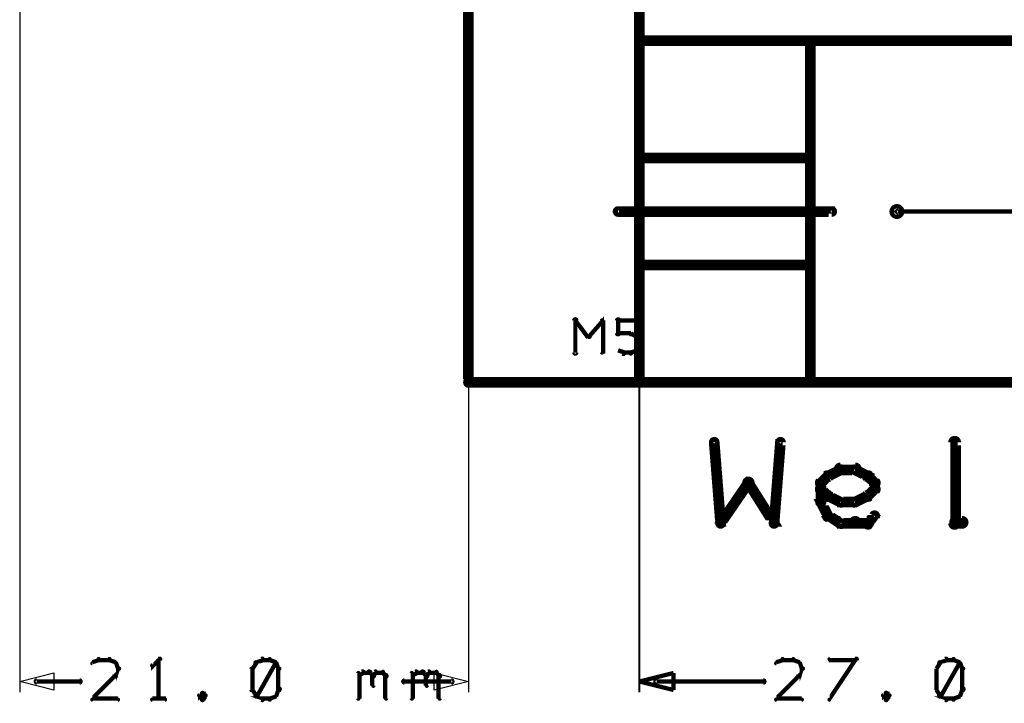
# Model space of a CAD drawing. Extents: x 26 to 524, y 33 to 520.
# Tile 67 of 95: x 348 to 394, y 187 to 219. Entities that reach past the tile are written whole.
import ezdxf

# ---------------------------------------------------------------- set-up
doc = ezdxf.new("R2010")
doc.units = 0
for name, color, linetype in [('DIMENSIONS', 3, 'CONTINUOUS'), ('DRAWING', 1, 'CONTINUOUS'), ('DRAWING2', 4, 'CONTINUOUS'), ('OUTLINES', 5, 'CONTINUOUS')]:
    doc.layers.add(name, color=color, linetype=linetype)

msp = doc.modelspace()

# ---------------------------------------------------------------- linework, layer by layer
at = {"layer": 'DIMENSIONS', "color": 94}
for points, format in [([(347.5, 256, 1), (347.5, 256), (347.5, 256), (347.5, 256), (347.5, 188), (347.5, 188), (347.5, 188), (347.5, 188, 1), (347.5, 188)], "xyb"), ([(368.5, 256, 1), (368.5, 256), (368.5, 256), (368.5, 256), (368.5, 188), (368.5, 188), (368.5, 188), (368.5, 188, 1), (368.5, 188)], "xyb"), ([(376.5, 202.5, 0.1, 0.1, 1), (376.5, 202.5, 0, 0, 0), (376.5, 202.5, 0, 0, 0), (376.5, 202.5, 0.1, 0.1, 0), (376.5, 188, 0.1, 0.1, 0), (376.5, 188, 0, 0, 0), (376.5, 188, 0.1, 0.1, 0), (376.5, 188, 0.1, 0.1, 1), (376.5, 188, 0, 0, 0)], "xyseb"), ([(351.2, 189.5, 0.1, 0.1, 1), (351.2, 189.6, 0, 0, 0), (351.2, 189.5, 0, 0, 0), (351.2, 189.5, 0.2, 0.2, 0), (350.9, 189.4, 0.2, 0.2, 0), (350.9, 189.4, 0, 0, 0), (350.9, 189.4, 0.1, 0.1, 0), (350.9, 189.4, 0.1, 0.1, 1), (350.9, 189.3, 0, 0, 0)], "xyseb"), ([(351.7, 189.5, 0.1, 0.1, 1), (351.7, 189.6, 0, 0, 0), (351.7, 189.5, 0, 0, 0), (351.7, 189.5, 0.2, 0.2, 0), (351.2, 189.5, 0.2, 0.2, 0), (351.2, 189.5, 0, 0, 0), (351.2, 189.5, 0.1, 0.1, 0), (351.2, 189.6, 0.1, 0.1, 1), (351.2, 189.5, 0, 0, 0)], "xyseb"), ([(352, 189.3, 0.1, 0.1, 1), (352, 189.4, 0, 0, 0), (352, 189.4, 0, 0, 0), (352, 189.4, 0.2, 0.2, 0), (351.7, 189.5, 0.2, 0.2, 0), (351.7, 189.5, 0, 0, 0), (351.7, 189.5, 0.1, 0.1, 0), (351.7, 189.6, 0.1, 0.1, 1), (351.7, 189.5, 0, 0, 0)], "xyseb"), ([(352.1, 189.1, 0.1, 0.1, 1), (352.2, 189.1, 0, 0, 0), (352.1, 189.1, 0, 0, 0), (352.1, 189.1, 0.2, 0.2, 0), (352, 189.4, 0.2, 0.2, 0), (352, 189.4, 0, 0, 0), (352, 189.4, 0.1, 0.1, 0), (352, 189.4, 0.1, 0.1, 1), (351.9, 189.4, 0, 0, 0)], "xyseb"), ([(354.1, 189.5, 0.1, 0.1, 1), (354, 189.6, 0, 0, 0), (354, 189.5, 0, 0, 0), (354, 189.5, 0.2, 0.2, 0), (353.7, 189.2, 0.2, 0.2, 0), (353.7, 189.2, 0, 0, 0), (353.7, 189.2, 0.1, 0.1, 0), (353.7, 189.3, 0.1, 0.1, 1), (353.7, 189.2, 0, 0, 0)], "xyseb"), ([(354, 187.7, 0.1, 0.1, 1), (354.1, 187.7, 0, 0, 0), (354, 187.7, 0, 0, 0), (354, 187.7, 0.2, 0.2, 0), (354, 189.5, 0.2, 0.2, 0), (354, 189.5, 0, 0, 0), (354, 189.5, 0.1, 0.1, 0), (354.1, 189.5, 0.1, 0.1, 1), (354, 189.5, 0, 0, 0)], "xyseb"), ([(358.6, 189.4, 0.1, 0.1, 1), (358.5, 189.4, 0, 0, 0), (358.6, 189.4, 0, 0, 0), (358.6, 189.4, 0.2, 0.2, 0), (358.4, 189.1, 0.2, 0.2, 0), (358.4, 189.1, 0, 0, 0), (358.4, 189.1, 0.1, 0.1, 0), (358.4, 189.1, 0.1, 0.1, 1), (358.4, 189.1, 0, 0, 0)], "xyseb"), ([(358.9, 189.5, 0.1, 0.1, 1), (358.8, 189.6, 0, 0, 0), (358.9, 189.5, 0, 0, 0), (358.9, 189.5, 0.2, 0.2, 0), (358.6, 189.4, 0.2, 0.2, 0), (358.6, 189.4, 0, 0, 0), (358.6, 189.4, 0.1, 0.1, 0), (358.5, 189.4, 0.1, 0.1, 1), (358.6, 189.3, 0, 0, 0)], "xyseb"), ([(358.5, 187.9, 0.1, 0.1, 1), (358.6, 187.8, 0, 0, 0), (358.6, 187.8, 0, 0, 0), (358.6, 187.8, 0.2, 0.2, 0), (359.5, 189.4, 0.2, 0.2, 0), (359.5, 189.4, 0, 0, 0), (359.5, 189.4, 0.1, 0.1, 0), (359.5, 189.4, 0.1, 0.1, 1), (359.5, 189.4, 0, 0, 0)], "xyseb"), ([(359.2, 189.5, 0.1, 0.1, 1), (359.2, 189.6, 0, 0, 0), (359.2, 189.5, 0, 0, 0), (359.2, 189.5, 0.2, 0.2, 0), (358.9, 189.5, 0.2, 0.2, 0), (358.9, 189.5, 0, 0, 0), (358.9, 189.5, 0.1, 0.1, 0), (358.9, 189.6, 0.1, 0.1, 1), (358.9, 189.5, 0, 0, 0)], "xyseb"), ([(359.5, 189.3, 0.1, 0.1, 1), (359.5, 189.4, 0, 0, 0), (359.5, 189.4, 0, 0, 0), (359.5, 189.4, 0.2, 0.2, 0), (359.2, 189.5, 0.2, 0.2, 0), (359.2, 189.5, 0, 0, 0), (359.2, 189.5, 0.1, 0.1, 0), (359.2, 189.6, 0.1, 0.1, 1), (359.2, 189.5, 0, 0, 0)], "xyseb"), ([(359.6, 189.1, 0.1, 0.1, 1), (359.7, 189.1, 0, 0, 0), (359.6, 189.1, 0, 0, 0), (359.6, 189.1, 0.2, 0.2, 0), (359.5, 189.4, 0.2, 0.2, 0), (359.5, 189.4, 0, 0, 0), (359.5, 189.4, 0.1, 0.1, 0), (359.5, 189.4, 0.1, 0.1, 1), (359.4, 189.4, 0, 0, 0)], "xyseb"), ([(383.2, 189.5, 0.1, 0.1, 1), (383.2, 189.6, 0, 0, 0), (383.2, 189.5, 0, 0, 0), (383.2, 189.5, 0.2, 0.2, 0), (382.9, 189.4, 0.2, 0.2, 0), (382.9, 189.4, 0, 0, 0), (382.9, 189.4, 0.1, 0.1, 0), (382.9, 189.4, 0.1, 0.1, 1), (382.9, 189.3, 0, 0, 0)], "xyseb"), ([(383.7, 189.5, 0.1, 0.1, 1), (383.7, 189.6, 0, 0, 0), (383.7, 189.5, 0, 0, 0), (383.7, 189.5, 0.2, 0.2, 0), (383.2, 189.5, 0.2, 0.2, 0), (383.2, 189.5, 0, 0, 0), (383.2, 189.5, 0.1, 0.1, 0), (383.2, 189.6, 0.1, 0.1, 1), (383.2, 189.5, 0, 0, 0)], "xyseb"), ([(384, 189.3, 0.1, 0.1, 1), (384, 189.4, 0, 0, 0), (384, 189.4, 0, 0, 0), (384, 189.4, 0.2, 0.2, 0), (383.7, 189.5, 0.2, 0.2, 0), (383.7, 189.5, 0, 0, 0), (383.7, 189.5, 0.1, 0.1, 0), (383.7, 189.6, 0.1, 0.1, 1), (383.7, 189.5, 0, 0, 0)], "xyseb"), ([(384.1, 189.1, 0.1, 0.1, 1), (384.2, 189.1, 0, 0, 0), (384.1, 189.1, 0, 0, 0), (384.1, 189.1, 0.2, 0.2, 0), (384, 189.4, 0.2, 0.2, 0), (384, 189.4, 0, 0, 0), (384, 189.4, 0.1, 0.1, 0), (384, 189.4, 0.1, 0.1, 1), (383.9, 189.4, 0, 0, 0)], "xyseb"), ([(385.4, 187.7, 0.1, 0.1, 1), (385.4, 187.6, 0, 0, 0), (385.4, 187.7, 0, 0, 0), (385.4, 187.7, 0.2, 0.2, 0), (386.6, 189.5, 0.2, 0.2, 0), (386.6, 189.5, 0, 0, 0), (386.6, 189.5, 0.1, 0.1, 0), (386.7, 189.5, 0.1, 0.1, 1), (386.6, 189.6, 0, 0, 0)], "xyseb"), ([(386.6, 189.5, 0.1, 0.1, 1), (386.6, 189.6, 0, 0, 0), (386.6, 189.5, 0, 0, 0), (386.6, 189.5, 0.2, 0.2, 0), (385.4, 189.5, 0.2, 0.2, 0), (385.4, 189.5, 0, 0, 0), (385.4, 189.5, 0.1, 0.1, 0), (385.4, 189.6, 0.1, 0.1, 1), (385.4, 189.5, 0, 0, 0)], "xyseb"), ([(390.6, 189.4, 0.1, 0.1, 1), (390.5, 189.4, 0, 0, 0), (390.6, 189.4, 0, 0, 0), (390.6, 189.4, 0.2, 0.2, 0), (390.4, 189.1, 0.2, 0.2, 0), (390.4, 189.1, 0, 0, 0), (390.4, 189.1, 0.1, 0.1, 0), (390.4, 189.1, 0.1, 0.1, 1), (390.4, 189.1, 0, 0, 0)], "xyseb"), ([(390.9, 189.5, 0.1, 0.1, 1), (390.8, 189.6, 0, 0, 0), (390.9, 189.5, 0, 0, 0), (390.9, 189.5, 0.2, 0.2, 0), (390.6, 189.4, 0.2, 0.2, 0), (390.6, 189.4, 0, 0, 0), (390.6, 189.4, 0.1, 0.1, 0), (390.5, 189.4, 0.1, 0.1, 1), (390.6, 189.3, 0, 0, 0)], "xyseb"), ([(390.5, 187.9, 0.1, 0.1, 1), (390.6, 187.8, 0, 0, 0), (390.6, 187.8, 0, 0, 0), (390.6, 187.8, 0.2, 0.2, 0), (391.5, 189.4, 0.2, 0.2, 0), (391.5, 189.4, 0, 0, 0), (391.5, 189.4, 0.1, 0.1, 0), (391.5, 189.4, 0.1, 0.1, 1), (391.5, 189.4, 0, 0, 0)], "xyseb"), ([(391.2, 189.5, 0.1, 0.1, 1), (391.2, 189.6, 0, 0, 0), (391.2, 189.5, 0, 0, 0), (391.2, 189.5, 0.2, 0.2, 0), (390.9, 189.5, 0.2, 0.2, 0), (390.9, 189.5, 0, 0, 0), (390.9, 189.5, 0.1, 0.1, 0), (390.9, 189.6, 0.1, 0.1, 1), (390.9, 189.5, 0, 0, 0)], "xyseb"), ([(391.5, 189.3, 0.1, 0.1, 1), (391.5, 189.4, 0, 0, 0), (391.5, 189.4, 0, 0, 0), (391.5, 189.4, 0.2, 0.2, 0), (391.2, 189.5, 0.2, 0.2, 0), (391.2, 189.5, 0, 0, 0), (391.2, 189.5, 0.1, 0.1, 0), (391.2, 189.6, 0.1, 0.1, 1), (391.2, 189.5, 0, 0, 0)], "xyseb"), ([(391.6, 189.1, 0.1, 0.1, 1), (391.7, 189.1, 0, 0, 0), (391.6, 189.1, 0, 0, 0), (391.6, 189.1, 0.2, 0.2, 0), (391.5, 189.4, 0.2, 0.2, 0), (391.5, 189.4, 0, 0, 0), (391.5, 189.4, 0.1, 0.1, 0), (391.5, 189.4, 0.1, 0.1, 1), (391.4, 189.4, 0, 0, 0)], "xyseb"), ([(350.9, 187.7, 0.1, 0.1, 1), (350.9, 187.6, 0, 0, 0), (350.9, 187.7, 0, 0, 0), (350.9, 187.7, 0.2, 0.2, 0), (352, 188.8, 0.2, 0.2, 0), (352, 188.8, 0, 0, 0), (352, 188.8, 0.1, 0.1, 0), (352, 188.7, 0.1, 0.1, 1), (352, 188.8, 0, 0, 0)], "xyseb"), ([(351.9, 188.8, 0.1, 0.1, 1), (352, 188.7, 0, 0, 0), (352, 188.8, 0, 0, 0), (352, 188.8, 0.2, 0.2, 0), (352.1, 189.1, 0.2, 0.2, 0), (352.1, 189.1, 0, 0, 0), (352.1, 189.1, 0.1, 0.1, 0), (352.2, 189.1, 0.1, 0.1, 1), (352.1, 189.1, 0, 0, 0)], "xyseb"), ([(358.4, 189.1, 0.1, 0.1, 1), (358.3, 189.1, 0, 0, 0), (358.4, 189.1, 0, 0, 0), (358.4, 189.1, 0.2, 0.2, 0), (358.4, 188.1, 0.2, 0.2, 0), (358.4, 188.1, 0, 0, 0), (358.4, 188.1, 0.1, 0.1, 0), (358.3, 188.1, 0.1, 0.1, 1), (358.4, 188.1, 0, 0, 0)], "xyseb"), ([(359.6, 188.1, 0.1, 0.1, 1), (359.7, 188.1, 0, 0, 0), (359.6, 188.1, 0, 0, 0), (359.6, 188.1, 0.2, 0.2, 0), (359.6, 189.1, 0.2, 0.2, 0), (359.6, 189.1, 0, 0, 0), (359.6, 189.1, 0.1, 0.1, 0), (359.7, 189.1, 0.1, 0.1, 1), (359.6, 189.1, 0, 0, 0)], "xyseb"), ([(363.3, 187.7, 0.1, 0.1, 1), (363.4, 187.7, 0, 0, 0), (363.4, 187.7, 0, 0, 0), (363.4, 187.7, 0.2, 0.2, 0), (363.4, 188.9, 0.2, 0.2, 0), (363.4, 188.9, 0, 0, 0), (363.4, 188.9, 0.1, 0.1, 0), (363.4, 188.9, 0.1, 0.1, 1), (363.3, 188.9, 0, 0, 0)], "xyseb"), ([(363.4, 188.8, 0.1, 0.1, 1), (363.4, 188.7, 0, 0, 0), (363.4, 188.8, 0, 0, 0), (363.4, 188.8, 0.2, 0.2, 0), (363.6, 188.9, 0.2, 0.2, 0), (363.6, 188.9, 0, 0, 0), (363.6, 188.9, 0.1, 0.1, 0), (363.6, 188.9, 0.1, 0.1, 1), (363.5, 189, 0, 0, 0)], "xyseb"), ([(363.6, 189, 0.1, 0.1, 1), (363.6, 188.9, 0, 0, 0), (363.6, 188.9, 0, 0, 0), (363.6, 188.9, 0.2, 0.2, 0), (363.9, 188.9, 0.2, 0.2, 0), (363.9, 188.9, 0, 0, 0), (363.9, 188.9, 0.1, 0.1, 0), (363.9, 188.9, 0.1, 0.1, 1), (363.9, 189, 0, 0, 0)], "xyseb"), ([(363.9, 189, 0.1, 0.1, 1), (363.8, 188.9, 0, 0, 0), (363.9, 188.9, 0, 0, 0), (363.9, 188.9, 0.2, 0.2, 0), (364, 188.8, 0.2, 0.2, 0), (364, 188.8, 0, 0, 0), (364, 188.8, 0.1, 0.1, 0), (364, 188.7, 0.1, 0.1, 1), (364.1, 188.8, 0, 0, 0)], "xyseb"), ([(364, 188.8, 0.1, 0.1, 1), (364.1, 188.7, 0, 0, 0), (364, 188.8, 0, 0, 0), (364, 188.8, 0.2, 0.2, 0), (364.2, 188.9, 0.2, 0.2, 0), (364.2, 188.9, 0, 0, 0), (364.2, 188.9, 0.1, 0.1, 0), (364.2, 188.9, 0.1, 0.1, 1), (364.1, 189, 0, 0, 0)], "xyseb"), ([(364.1, 188.8, 0.1, 0.1, 1), (364, 188.8, 0, 0, 0), (364, 188.8, 0, 0, 0), (364, 188.8, 0.2, 0.2, 0), (364, 188.3, 0.2, 0.2, 0), (364, 188.3, 0, 0, 0), (364, 188.3, 0.1, 0.1, 0), (364, 188.3, 0.1, 0.1, 1), (364.1, 188.3, 0, 0, 0)], "xyseb"), ([(364.2, 189, 0.1, 0.1, 1), (364.2, 188.9, 0, 0, 0), (364.2, 188.9, 0, 0, 0), (364.2, 188.9, 0.2, 0.2, 0), (364.5, 188.9, 0.2, 0.2, 0), (364.5, 188.9, 0, 0, 0), (364.5, 188.9, 0.1, 0.1, 0), (364.5, 188.9, 0.1, 0.1, 1), (364.5, 189, 0, 0, 0)], "xyseb"), ([(364.5, 189, 0.1, 0.1, 1), (364.5, 188.9, 0, 0, 0), (364.5, 188.9, 0, 0, 0), (364.5, 188.9, 0.2, 0.2, 0), (364.6, 188.8, 0.2, 0.2, 0), (364.6, 188.8, 0, 0, 0), (364.6, 188.8, 0.1, 0.1, 0), (364.6, 188.7, 0.1, 0.1, 1), (364.7, 188.8, 0, 0, 0)], "xyseb"), ([(364.7, 188.8, 0.1, 0.1, 1), (364.6, 188.8, 0, 0, 0), (364.6, 188.8, 0, 0, 0), (364.6, 188.8, 0.2, 0.2, 0), (364.6, 187.7, 0.2, 0.2, 0), (364.6, 187.7, 0, 0, 0), (364.6, 187.7, 0.1, 0.1, 0), (364.6, 187.7, 0.1, 0.1, 1), (364.7, 187.7, 0, 0, 0)], "xyseb"), ([(365.8, 187.7, 0.1, 0.1, 1), (365.9, 187.7, 0, 0, 0), (365.9, 187.7, 0, 0, 0), (365.9, 187.7, 0.2, 0.2, 0), (365.9, 188.9, 0.2, 0.2, 0), (365.9, 188.9, 0, 0, 0), (365.9, 188.9, 0.1, 0.1, 0), (365.9, 188.9, 0.1, 0.1, 1), (365.8, 188.9, 0, 0, 0)], "xyseb"), ([(365.9, 188.8, 0.1, 0.1, 1), (365.9, 188.7, 0, 0, 0), (365.9, 188.8, 0, 0, 0), (365.9, 188.8, 0.2, 0.2, 0), (366.1, 188.9, 0.2, 0.2, 0), (366.1, 188.9, 0, 0, 0), (366.1, 188.9, 0.1, 0.1, 0), (366.1, 188.9, 0.1, 0.1, 1), (366, 189, 0, 0, 0)], "xyseb"), ([(366.1, 189, 0.1, 0.1, 1), (366.1, 188.9, 0, 0, 0), (366.1, 188.9, 0, 0, 0), (366.1, 188.9, 0.2, 0.2, 0), (366.4, 188.9, 0.2, 0.2, 0), (366.4, 188.9, 0, 0, 0), (366.4, 188.9, 0.1, 0.1, 0), (366.4, 188.9, 0.1, 0.1, 1), (366.4, 189, 0, 0, 0)], "xyseb"), ([(366.4, 189, 0.1, 0.1, 1), (366.3, 188.9, 0, 0, 0), (366.4, 188.9, 0, 0, 0), (366.4, 188.9, 0.2, 0.2, 0), (366.5, 188.8, 0.2, 0.2, 0), (366.5, 188.8, 0, 0, 0), (366.5, 188.8, 0.1, 0.1, 0), (366.5, 188.7, 0.1, 0.1, 1), (366.6, 188.8, 0, 0, 0)], "xyseb"), ([(366.5, 188.8, 0.1, 0.1, 1), (366.6, 188.7, 0, 0, 0), (366.5, 188.8, 0, 0, 0), (366.5, 188.8, 0.2, 0.2, 0), (366.7, 188.9, 0.2, 0.2, 0), (366.7, 188.9, 0, 0, 0), (366.7, 188.9, 0.1, 0.1, 0), (366.7, 188.9, 0.1, 0.1, 1), (366.6, 189, 0, 0, 0)], "xyseb"), ([(366.6, 188.8, 0.1, 0.1, 1), (366.5, 188.8, 0, 0, 0), (366.5, 188.8, 0, 0, 0), (366.5, 188.8, 0.2, 0.2, 0), (366.5, 188.3, 0.2, 0.2, 0), (366.5, 188.3, 0, 0, 0), (366.5, 188.3, 0.1, 0.1, 0), (366.5, 188.3, 0.1, 0.1, 1), (366.6, 188.3, 0, 0, 0)], "xyseb"), ([(366.7, 189, 0.1, 0.1, 1), (366.7, 188.9, 0, 0, 0), (366.7, 188.9, 0, 0, 0), (366.7, 188.9, 0.2, 0.2, 0), (367, 188.9, 0.2, 0.2, 0), (367, 188.9, 0, 0, 0), (367, 188.9, 0.1, 0.1, 0), (367, 188.9, 0.1, 0.1, 1), (367, 189, 0, 0, 0)], "xyseb"), ([(367, 189, 0.1, 0.1, 1), (367, 188.9, 0, 0, 0), (367, 188.9, 0, 0, 0), (367, 188.9, 0.2, 0.2, 0), (367.1, 188.8, 0.2, 0.2, 0), (367.1, 188.8, 0, 0, 0), (367.1, 188.8, 0.1, 0.1, 0), (367.1, 188.7, 0.1, 0.1, 1), (367.2, 188.8, 0, 0, 0)], "xyseb"), ([(367.2, 188.8, 0.1, 0.1, 1), (367.1, 188.8, 0, 0, 0), (367.1, 188.8, 0, 0, 0), (367.1, 188.8, 0.2, 0.2, 0), (367.1, 187.7, 0.2, 0.2, 0), (367.1, 187.7, 0, 0, 0), (367.1, 187.7, 0.1, 0.1, 0), (367.1, 187.7, 0.1, 0.1, 1), (367.2, 187.7, 0, 0, 0)], "xyseb"), ([(382.9, 187.7, 0.1, 0.1, 1), (382.9, 187.6, 0, 0, 0), (382.9, 187.7, 0, 0, 0), (382.9, 187.7, 0.2, 0.2, 0), (384, 188.8, 0.2, 0.2, 0), (384, 188.8, 0, 0, 0), (384, 188.8, 0.1, 0.1, 0), (384, 188.7, 0.1, 0.1, 1), (384, 188.8, 0, 0, 0)], "xyseb"), ([(383.9, 188.8, 0.1, 0.1, 1), (384, 188.7, 0, 0, 0), (384, 188.8, 0, 0, 0), (384, 188.8, 0.2, 0.2, 0), (384.1, 189.1, 0.2, 0.2, 0), (384.1, 189.1, 0, 0, 0), (384.1, 189.1, 0.1, 0.1, 0), (384.2, 189.1, 0.1, 0.1, 1), (384.1, 189.1, 0, 0, 0)], "xyseb"), ([(390.4, 189.1, 0.1, 0.1, 1), (390.4, 189.1, 0, 0, 0), (390.4, 189.1, 0, 0, 0), (390.4, 189.1, 0.2, 0.2, 0), (390.4, 188.1, 0.2, 0.2, 0), (390.4, 188.1, 0, 0, 0), (390.4, 188.1, 0.1, 0.1, 0), (390.4, 188.1, 0.1, 0.1, 1), (390.4, 188.1, 0, 0, 0)], "xyseb"), ([(391.6, 188.1, 0.1, 0.1, 1), (391.7, 188.1, 0, 0, 0), (391.6, 188.1, 0, 0, 0), (391.6, 188.1, 0.2, 0.2, 0), (391.6, 189.1, 0.2, 0.2, 0), (391.6, 189.1, 0, 0, 0), (391.6, 189.1, 0.1, 0.1, 0), (391.7, 189.1, 0.1, 0.1, 1), (391.6, 189.1, 0, 0, 0)], "xyseb"), ([(348.3, 188.6, 0.1, 0.1, 1), (348.3, 188.4, 0, 0, 0), (348.3, 188.5, 0, 0, 0), (348.3, 188.5, 0.2, 0.2, 0), (350.3, 188.5, 0.2, 0.2, 0), (350.3, 188.5, 0, 0, 0), (350.3, 188.5, 0.1, 0.1, 0), (350.3, 188.4, 0.1, 0.1, 1), (350.3, 188.6, 0, 0, 0)], "xyseb"), ([(367.7, 188.4, 0.1, 0.1, 1), (367.7, 188.6, 0, 0, 0), (367.7, 188.5, 0, 0, 0), (367.7, 188.5, 0.2, 0.2, 0), (365.5, 188.5, 0.2, 0.2, 0), (365.5, 188.5, 0, 0, 0), (365.5, 188.5, 0.1, 0.1, 0), (365.5, 188.6, 0.1, 0.1, 1), (365.5, 188.4, 0, 0, 0)], "xyseb"), ([(377.3, 188.6, 0.1, 0.1, 1), (377.3, 188.4, 0, 0, 0), (377.3, 188.5, 0, 0, 0), (377.3, 188.5, 0.2, 0.2, 0), (382.3, 188.5, 0.2, 0.2, 0), (382.3, 188.5, 0, 0, 0), (382.3, 188.5, 0.1, 0.1, 0), (382.3, 188.4, 0.1, 0.1, 1), (382.3, 188.6, 0, 0, 0)], "xyseb"), ([(356.1, 187.9, 0.1, 0.1, 1), (356, 188, 0, 0, 0), (356.1, 188, 0, 0, 0), (356.1, 188, 0.2, 0.2, 0), (355.9, 187.8, 0.2, 0.2, 0), (355.9, 187.8, 0, 0, 0), (355.9, 187.8, 0.1, 0.1, 0), (355.9, 187.9, 0.1, 0.1, 1), (355.9, 187.8, 0, 0, 0)], "xyseb"), ([(355.9, 187.9, 0.1, 0.1, 1), (355.9, 187.8, 0, 0, 0), (355.9, 187.8, 0, 0, 0), (355.9, 187.8, 0.2, 0.2, 0), (356.1, 187.7, 0.2, 0.2, 0), (356.1, 187.7, 0, 0, 0), (356.1, 187.7, 0.1, 0.1, 0), (356, 187.6, 0.1, 0.1, 1), (356.1, 187.7, 0, 0, 0)], "xyseb"), ([(356.2, 187.8, 0.1, 0.1, 1), (356.2, 187.9, 0, 0, 0), (356.2, 187.8, 0, 0, 0), (356.2, 187.8, 0.2, 0.2, 0), (356.1, 188, 0.2, 0.2, 0), (356.1, 188, 0, 0, 0), (356.1, 188, 0.1, 0.1, 0), (356.1, 188, 0.1, 0.1, 1), (356, 187.9, 0, 0, 0)], "xyseb"), ([(356, 187.7, 0.1, 0.1, 1), (356.1, 187.6, 0, 0, 0), (356.1, 187.7, 0, 0, 0), (356.1, 187.7, 0.2, 0.2, 0), (356.2, 187.8, 0.2, 0.2, 0), (356.2, 187.8, 0, 0, 0), (356.2, 187.8, 0.1, 0.1, 0), (356.2, 187.8, 0.1, 0.1, 1), (356.2, 187.9, 0, 0, 0)], "xyseb"), ([(358.4, 188.2, 0.1, 0.1, 1), (358.4, 188.1, 0, 0, 0), (358.4, 188.1, 0, 0, 0), (358.4, 188.1, 0.2, 0.2, 0), (358.6, 187.8, 0.2, 0.2, 0), (358.6, 187.8, 0, 0, 0), (358.6, 187.8, 0.1, 0.1, 0), (358.5, 187.8, 0.1, 0.1, 1), (358.6, 187.8, 0, 0, 0)], "xyseb"), ([(358.6, 187.9, 0.1, 0.1, 1), (358.5, 187.8, 0, 0, 0), (358.6, 187.8, 0, 0, 0), (358.6, 187.8, 0.2, 0.2, 0), (358.9, 187.7, 0.2, 0.2, 0), (358.9, 187.7, 0, 0, 0), (358.9, 187.7, 0.1, 0.1, 0), (358.8, 187.6, 0.1, 0.1, 1), (358.9, 187.7, 0, 0, 0)], "xyseb"), ([(359.2, 187.7, 0.1, 0.1, 1), (359.2, 187.6, 0, 0, 0), (359.2, 187.7, 0, 0, 0), (359.2, 187.7, 0.2, 0.2, 0), (359.5, 187.8, 0.2, 0.2, 0), (359.5, 187.8, 0, 0, 0), (359.5, 187.8, 0.1, 0.1, 0), (359.5, 187.8, 0.1, 0.1, 1), (359.5, 187.9, 0, 0, 0)], "xyseb"), ([(359.4, 187.8, 0.1, 0.1, 1), (359.5, 187.8, 0, 0, 0), (359.5, 187.8, 0, 0, 0), (359.5, 187.8, 0.2, 0.2, 0), (359.6, 188.1, 0.2, 0.2, 0), (359.6, 188.1, 0, 0, 0), (359.6, 188.1, 0.1, 0.1, 0), (359.7, 188.1, 0.1, 0.1, 1), (359.6, 188.2, 0, 0, 0)], "xyseb"), ([(388.1, 187.9, 0.1, 0.1, 1), (388, 188, 0, 0, 0), (388.1, 188, 0, 0, 0), (388.1, 188, 0.2, 0.2, 0), (387.9, 187.8, 0.2, 0.2, 0), (387.9, 187.8, 0, 0, 0), (387.9, 187.8, 0.1, 0.1, 0), (387.9, 187.9, 0.1, 0.1, 1), (387.9, 187.8, 0, 0, 0)], "xyseb"), ([(387.9, 187.9, 0.1, 0.1, 1), (387.9, 187.8, 0, 0, 0), (387.9, 187.8, 0, 0, 0), (387.9, 187.8, 0.2, 0.2, 0), (388.1, 187.7, 0.2, 0.2, 0), (388.1, 187.7, 0, 0, 0), (388.1, 187.7, 0.1, 0.1, 0), (388, 187.6, 0.1, 0.1, 1), (388.1, 187.7, 0, 0, 0)], "xyseb"), ([(388.2, 187.8, 0.1, 0.1, 1), (388.2, 187.9, 0, 0, 0), (388.2, 187.8, 0, 0, 0), (388.2, 187.8, 0.2, 0.2, 0), (388.1, 188, 0.2, 0.2, 0), (388.1, 188, 0, 0, 0), (388.1, 188, 0.1, 0.1, 0), (388.1, 188, 0.1, 0.1, 1), (388, 187.9, 0, 0, 0)], "xyseb"), ([(388, 187.7, 0.1, 0.1, 1), (388.1, 187.6, 0, 0, 0), (388.1, 187.7, 0, 0, 0), (388.1, 187.7, 0.2, 0.2, 0), (388.2, 187.8, 0.2, 0.2, 0), (388.2, 187.8, 0, 0, 0), (388.2, 187.8, 0.1, 0.1, 0), (388.2, 187.8, 0.1, 0.1, 1), (388.2, 187.9, 0, 0, 0)], "xyseb"), ([(390.4, 188.2, 0.1, 0.1, 1), (390.4, 188.1, 0, 0, 0), (390.4, 188.1, 0, 0, 0), (390.4, 188.1, 0.2, 0.2, 0), (390.6, 187.8, 0.2, 0.2, 0), (390.6, 187.8, 0, 0, 0), (390.6, 187.8, 0.1, 0.1, 0), (390.5, 187.8, 0.1, 0.1, 1), (390.6, 187.8, 0, 0, 0)], "xyseb"), ([(390.6, 187.9, 0.1, 0.1, 1), (390.5, 187.8, 0, 0, 0), (390.6, 187.8, 0, 0, 0), (390.6, 187.8, 0.2, 0.2, 0), (390.9, 187.7, 0.2, 0.2, 0), (390.9, 187.7, 0, 0, 0), (390.9, 187.7, 0.1, 0.1, 0), (390.8, 187.6, 0.1, 0.1, 1), (390.9, 187.7, 0, 0, 0)], "xyseb"), ([(391.2, 187.7, 0.1, 0.1, 1), (391.2, 187.6, 0, 0, 0), (391.2, 187.7, 0, 0, 0), (391.2, 187.7, 0.2, 0.2, 0), (391.5, 187.8, 0.2, 0.2, 0), (391.5, 187.8, 0, 0, 0), (391.5, 187.8, 0.1, 0.1, 0), (391.5, 187.8, 0.1, 0.1, 1), (391.5, 187.9, 0, 0, 0)], "xyseb"), ([(391.4, 187.8, 0.1, 0.1, 1), (391.5, 187.8, 0, 0, 0), (391.5, 187.8, 0, 0, 0), (391.5, 187.8, 0.2, 0.2, 0), (391.6, 188.1, 0.2, 0.2, 0), (391.6, 188.1, 0, 0, 0), (391.6, 188.1, 0.1, 0.1, 0), (391.7, 188.1, 0.1, 0.1, 1), (391.6, 188.2, 0, 0, 0)], "xyseb"), ([(352.1, 187.6, 0.1, 0.1, 1), (352.1, 187.7, 0, 0, 0), (352.1, 187.7, 0, 0, 0), (352.1, 187.7, 0.2, 0.2, 0), (350.9, 187.7, 0.2, 0.2, 0), (350.9, 187.7, 0, 0, 0), (350.9, 187.7, 0.1, 0.1, 0), (350.9, 187.7, 0.1, 0.1, 1), (350.9, 187.6, 0, 0, 0)], "xyseb"), ([(353.7, 187.7, 0.1, 0.1, 1), (353.7, 187.6, 0, 0, 0), (353.7, 187.7, 0, 0, 0), (353.7, 187.7, 0.2, 0.2, 0), (354.3, 187.7, 0.2, 0.2, 0), (354.3, 187.7, 0, 0, 0), (354.3, 187.7, 0.1, 0.1, 0), (354.3, 187.6, 0.1, 0.1, 1), (354.3, 187.7, 0, 0, 0)], "xyseb"), ([(358.9, 187.7, 0.1, 0.1, 1), (358.9, 187.6, 0, 0, 0), (358.9, 187.7, 0, 0, 0), (358.9, 187.7, 0.2, 0.2, 0), (359.2, 187.7, 0.2, 0.2, 0), (359.2, 187.7, 0, 0, 0), (359.2, 187.7, 0.1, 0.1, 0), (359.2, 187.6, 0.1, 0.1, 1), (359.2, 187.7, 0, 0, 0)], "xyseb"), ([(384.1, 187.6, 0.1, 0.1, 1), (384.1, 187.7, 0, 0, 0), (384.1, 187.7, 0, 0, 0), (384.1, 187.7, 0.2, 0.2, 0), (382.9, 187.7, 0.2, 0.2, 0), (382.9, 187.7, 0, 0, 0), (382.9, 187.7, 0.1, 0.1, 0), (382.9, 187.7, 0.1, 0.1, 1), (382.9, 187.6, 0, 0, 0)], "xyseb"), ([(390.9, 187.7, 0.1, 0.1, 1), (390.9, 187.6, 0, 0, 0), (390.9, 187.7, 0, 0, 0), (390.9, 187.7, 0.2, 0.2, 0), (391.2, 187.7, 0.2, 0.2, 0), (391.2, 187.7, 0, 0, 0), (391.2, 187.7, 0.1, 0.1, 0), (391.2, 187.6, 0.1, 0.1, 1), (391.2, 187.7, 0, 0, 0)], "xyseb")]:
    msp.add_lwpolyline(points, format=format, dxfattribs=at)
for points, format in [([(376.5, 188.5, 0.1, 0.1, 1), (376.5, 188.5, 0, 0, 0), (376.5, 188.5, 0, 0, 0), (376.5, 188.5, 0.2, 0.2, 0), (378.1, 188.9, 0, 0, 0), (378.1, 188.9, 0.1, 0.1, 0), (378.1, 188.9, 0.1, 0.1, 1), (378.1, 188.9, 0, 0, 0), (378.1, 188.9, 0.1, 0.1, 1), (378.1, 188.9, 0, 0, 0), (378.1, 188.9, 0, 0, 0), (378.1, 188.9, 0.2, 0.2, 0), (378.1, 188.1, 0, 0, 0), (378.1, 188.1, 0.1, 0.1, 0), (378.1, 188.1, 0.1, 0.1, 1), (378.1, 188.1, 0, 0, 0), (378.1, 188.1, 0.1, 0.1, 1), (378.1, 188.1, 0, 0, 0), (378.1, 188.1, 0, 0, 0), (378.1, 188.1, 0.2, 0.2, 0), (376.5, 188.5, 0.2, 0.2, 0), (376.5, 188.5, 0, 0, 0), (376.5, 188.5, 0.1, 0.1, 0), (376.5, 188.5, 0.1, 0.1, 1), (376.5, 188.5, 0, 0, 0)], "xyseb"), ([(347.5, 188.5, 1), (347.5, 188.5), (347.5, 188.5), (347.5, 188.5), (349.1, 188.9), (349.1, 188.9), (349.1, 188.9, 1), (349.1, 188.9), (349.1, 188.9, 1), (349.1, 188.9), (349.1, 188.9), (349.1, 188.9), (349.1, 188.1), (349.1, 188.1), (349.1, 188.1, 1), (349.1, 188.1), (349.1, 188.1, 1), (349.1, 188.1), (349.1, 188.1), (349.1, 188.1), (347.5, 188.5), (347.5, 188.5), (347.5, 188.5), (347.5, 188.5, 1), (347.5, 188.5)], "xyb"), ([(368.5, 188.5, 1), (368.5, 188.5), (368.5, 188.5), (368.5, 188.5), (366.9, 188.1), (366.9, 188.1), (366.9, 188.1, 1), (366.9, 188.1), (366.9, 188.1, 1), (366.9, 188.1), (366.9, 188.1), (366.9, 188.1), (366.9, 188.9), (366.9, 188.9), (366.9, 188.9, 1), (366.9, 188.9), (366.9, 188.9, 1), (366.9, 188.9), (366.9, 188.9), (366.9, 188.9), (368.5, 188.5), (368.5, 188.5), (368.5, 188.5), (368.5, 188.5, 1), (368.5, 188.5)], "xyb")]:
    msp.add_lwpolyline(points, format=format, close=True, dxfattribs=at)
at = {"layer": 'DRAWING', "color": 2}
for points in [[(375.5, 210.6, 0.3, 0.3, 1), (375.5, 210.4, 0, 0, 0), (375.5, 210.5, 0, 0, 0), (375.5, 210.5, 0.5, 0.5, 0), (385.5, 210.5, 0.5, 0.5, 0), (385.5, 210.5, 0, 0, 0), (385.5, 210.5, 0.3, 0.3, 0), (385.5, 210.4, 0.3, 0.3, 1), (385.5, 210.6, 0, 0, 0)], [(388.6, 210.6, 0.1, 0.1, 1), (388.6, 210.4, 0, 0, 0), (388.6, 210.5, 0, 0, 0), (388.6, 210.5, 0.2, 0.2, 0), (435, 210.5, 0.2, 0.2, 0), (435, 210.5, 0, 0, 0), (435, 210.5, 0.1, 0.1, 0), (435, 210.5, 0.1, 0.1, 1), (435, 210.6, 0, 0, 0)], [(373.4, 203.9, 0.1, 0.1, 1), (373.6, 203.9, 0, 0, 0), (373.5, 203.9, 0, 0, 0), (373.5, 203.9, 0.2, 0.2, 0), (373.5, 205.4, 0.2, 0.2, 0), (373.5, 205.4, 0, 0, 0), (373.5, 205.4, 0.1, 0.1, 0), (373.6, 205.4, 0.1, 0.1, 1), (373.4, 205.4, 0, 0, 0)], [(373.5, 205.4, 0.1, 0.1, 1), (373.5, 205.3, 0, 0, 0), (373.5, 205.4, 0, 0, 0), (373.5, 205.4, 0.2, 0.2, 0), (374.1, 204.6, 0.2, 0.2, 0), (374.1, 204.6, 0, 0, 0), (374.1, 204.6, 0.1, 0.1, 0), (374.1, 204.6, 0.1, 0.1, 1), (374.2, 204.7, 0, 0, 0)], [(374.1, 204.7, 0.1, 0.1, 1), (374.2, 204.6, 0, 0, 0), (374.1, 204.6, 0, 0, 0), (374.1, 204.6, 0.2, 0.2, 0), (374.8, 205.4, 0.2, 0.2, 0), (374.8, 205.4, 0, 0, 0), (374.8, 205.4, 0.1, 0.1, 0), (374.8, 205.3, 0.1, 0.1, 1), (374.7, 205.4, 0, 0, 0)], [(374.8, 205.4, 0.1, 0.1, 1), (374.7, 205.4, 0, 0, 0), (374.8, 205.4, 0, 0, 0), (374.8, 205.4, 0.2, 0.2, 0), (374.8, 203.9, 0.2, 0.2, 0), (374.8, 203.9, 0, 0, 0), (374.8, 203.9, 0.1, 0.1, 0), (374.7, 203.9, 0.1, 0.1, 1), (374.8, 203.9, 0, 0, 0)], [(375.4, 204.8, 0.1, 0.1, 1), (375.6, 204.8, 0, 0, 0), (375.5, 204.8, 0, 0, 0), (375.5, 204.8, 0.2, 0.2, 0), (375.5, 205.4, 0.2, 0.2, 0), (375.5, 205.4, 0, 0, 0), (375.5, 205.4, 0.1, 0.1, 0), (375.6, 205.4, 0.1, 0.1, 1), (375.4, 205.4, 0, 0, 0)], [(375.5, 205.4, 0.1, 0.1, 1), (375.5, 205.3, 0, 0, 0), (375.5, 205.4, 0, 0, 0), (375.5, 205.4, 0.2, 0.2, 0), (376.5, 205.4, 0.2, 0.2, 0), (376.5, 205.4, 0, 0, 0), (376.5, 205.4, 0.1, 0.1, 0), (376.5, 205.3, 0.1, 0.1, 1), (376.5, 205.4, 0, 0, 0)], [(376.1, 204.7, 0.1, 0.1, 1), (376.1, 204.8, 0, 0, 0), (376.1, 204.8, 0, 0, 0), (376.1, 204.8, 0.2, 0.2, 0), (375.5, 204.8, 0.2, 0.2, 0), (375.5, 204.8, 0, 0, 0), (375.5, 204.8, 0.1, 0.1, 0), (375.5, 204.8, 0.1, 0.1, 1), (375.5, 204.7, 0, 0, 0)], [(376.4, 204.6, 0.1, 0.1, 1), (376.4, 204.7, 0, 0, 0), (376.4, 204.6, 0, 0, 0), (376.4, 204.6, 0.2, 0.2, 0), (376.1, 204.8, 0.2, 0.2, 0), (376.1, 204.8, 0, 0, 0), (376.1, 204.8, 0.1, 0.1, 0), (376.1, 204.8, 0.1, 0.1, 1), (376.1, 204.7, 0, 0, 0)], [(376.3, 204, 0.1, 0.1, 1), (376.4, 204, 0, 0, 0), (376.4, 204, 0, 0, 0), (376.4, 204, 0.2, 0.2, 0), (376.5, 204.3, 0.2, 0.2, 0), (376.5, 204.3, 0, 0, 0), (376.5, 204.3, 0.1, 0.1, 0), (376.5, 204.2, 0.1, 0.1, 1), (376.5, 204.3, 0, 0, 0)], [(376.5, 204.4, 0.1, 0.1, 1), (376.5, 204.4, 0, 0, 0), (376.5, 204.4, 0, 0, 0), (376.5, 204.4, 0.2, 0.2, 0), (376.4, 204.6, 0.2, 0.2, 0), (376.4, 204.6, 0, 0, 0), (376.4, 204.6, 0.1, 0.1, 0), (376.4, 204.6, 0.1, 0.1, 1), (376.3, 204.6, 0, 0, 0)], [(376.4, 204.3, 0.1, 0.1, 1), (376.6, 204.3, 0, 0, 0), (376.5, 204.3, 0, 0, 0), (376.5, 204.3, 0.2, 0.2, 0), (376.5, 204.4, 0.2, 0.2, 0), (376.5, 204.4, 0, 0, 0), (376.5, 204.4, 0.1, 0.1, 0), (376.6, 204.4, 0.1, 0.1, 1), (376.4, 204.4, 0, 0, 0)], [(375.5, 204, 0.1, 0.1, 1), (375.5, 204, 0, 0, 0), (375.5, 204, 0, 0, 0), (375.5, 204, 0.2, 0.2, 0), (375.8, 203.9, 0.2, 0.2, 0), (375.8, 203.9, 0, 0, 0), (375.8, 203.9, 0.1, 0.1, 0), (375.7, 203.8, 0.1, 0.1, 1), (375.8, 203.9, 0, 0, 0)], [(375.8, 203.9, 0.1, 0.1, 1), (375.8, 203.8, 0, 0, 0), (375.8, 203.9, 0, 0, 0), (375.8, 203.9, 0.2, 0.2, 0), (376.1, 203.9, 0.2, 0.2, 0), (376.1, 203.9, 0, 0, 0), (376.1, 203.9, 0.1, 0.1, 0), (376.1, 203.8, 0.1, 0.1, 1), (376.1, 203.9, 0, 0, 0)], [(376.1, 203.9, 0.1, 0.1, 1), (376.1, 203.8, 0, 0, 0), (376.1, 203.9, 0, 0, 0), (376.1, 203.9, 0.2, 0.2, 0), (376.4, 204, 0.2, 0.2, 0), (376.4, 204, 0, 0, 0), (376.4, 204, 0.1, 0.1, 0), (376.4, 204, 0.1, 0.1, 1), (376.4, 204, 0, 0, 0)]]:
    msp.add_lwpolyline(points, format="xyseb", dxfattribs=at)
msp.add_lwpolyline([(388.4, 210.5, 0.1, 0.1, 1), (388.3, 210.5, 0, 0, 0), (388.3, 210.5, 0, 0, 0), (388.3, 210.5, 0.2, 0.2, 1), (388.8, 210.5, 0, 0, 0), (388.8, 210.5, 0.1, 0.1, 0), (388.9, 210.5, 0.1, 0.1, 1), (388.8, 210.5, 0, 0, 0), (388.8, 210.5, 0.1, 0.1, 1), (388.9, 210.5, 0, 0, 0), (388.8, 210.5, 0, 0, 0), (388.8, 210.5, 0.2, 0.2, 1), (388.3, 210.5, 0.2, 0.2, 0), (388.3, 210.5, 0, 0, 0), (388.3, 210.5, 0.1, 0.1, 0), (388.3, 210.5, 0.1, 0.1, 1), (388.4, 210.5, 0, 0, 0)], format="xyseb", close=True, dxfattribs=at)
at = {"layer": 'DRAWING2', "color": 171}
for points in [[(368.5, 402.5, 0.5, 0.5, 0), (368.5, 202.5, 0.5, 0.5, 0), (368.5, 202.5, 0, 0, 0), (368.5, 202.5, 0.3, 0.3, 0), (368.4, 202.5, 0.3, 0.3, 1), (368.6, 202.5, 0, 0, 0), (368.5, 202.6, 0.3, 0.3, 1), (368.5, 202.4, 0, 0, 0), (368.5, 202.5, 0, 0, 0), (368.5, 202.5, 0.5, 0.5, 0), (376.5, 202.5, 0, 0, 0), (376.5, 202.5, 0.3, 0.3, 0), (376.5, 202.4, 0.3, 0.3, 1), (376.5, 202.6, 0, 0, 0), (376.4, 202.5, 0.3, 0.3, 1), (376.6, 202.5, 0, 0, 0), (376.5, 202.5, 0, 0, 0), (376.5, 202.5, 0.5, 0.5, 0), (376.5, 402.5, 0, 0, 0)], [(420.5, 202.5, 0.5, 0.5, 0), (376.5, 202.5, 0, 0, 0), (376.5, 202.5, 0.3, 0.3, 0), (376.5, 202.6, 0.3, 0.3, 1), (376.5, 202.4, 0, 0, 0), (376.6, 202.5, 0.3, 0.3, -1), (376.4, 202.5, 0, 0, 0), (376.5, 202.5, 0, 0, 0), (376.5, 202.5, 0.5, 0.5, 0), (376.5, 218.5, 0.5, 0.5, 0), (376.5, 218.5, 0, 0, 0), (376.5, 218.5, 0.3, 0.3, 0), (376.4, 218.5, 0.3, 0.3, -1), (376.6, 218.5, 0, 0, 0), (376.5, 218.6, 0.3, 0.3, 1), (376.5, 218.4, 0, 0, 0), (376.5, 218.5, 0, 0, 0), (376.5, 218.5, 0.5, 0.5, 0), (420.5, 218.5, 0, 0, 0)], [(384.6, 218.5, 0.3, 0.3, 1), (384.4, 218.5, 0, 0, 0), (384.5, 218.5, 0, 0, 0), (384.5, 218.5, 0.5, 0.5, 0), (384.5, 202.5, 0.5, 0.5, 0), (384.5, 202.5, 0, 0, 0), (384.5, 202.5, 0.3, 0.3, 0), (384.4, 202.5, 0.3, 0.3, 1), (384.6, 202.5, 0, 0, 0)]]:
    msp.add_lwpolyline(points, format="xyseb", dxfattribs=at)
msp.add_lwpolyline([(376.6, 213, 0.3, 0.3, 1), (376.4, 213, 0, 0, 0), (376.5, 213, 0, 0, 0), (376.5, 213, 0.5, 0.5, 0), (376.5, 208, 0, 0, 0), (376.5, 208, 0.3, 0.3, 0), (376.4, 208, 0.3, 0.3, 1), (376.6, 208, 0, 0, 0), (376.5, 208.1, 0.3, 0.3, 1), (376.5, 207.9, 0, 0, 0), (376.5, 208, 0, 0, 0), (376.5, 208, 0.5, 0.5, 0), (384.5, 208, 0, 0, 0), (384.5, 208, 0.3, 0.3, 0), (384.5, 207.9, 0.3, 0.3, 1), (384.5, 208.1, 0, 0, 0), (384.4, 208, 0.3, 0.3, 1), (384.6, 208, 0, 0, 0), (384.5, 208, 0, 0, 0), (384.5, 208, 0.5, 0.5, 0), (384.5, 213, 0, 0, 0), (384.5, 213, 0.3, 0.3, 0), (384.6, 213, 0.3, 0.3, 1), (384.4, 213, 0, 0, 0), (384.5, 212.9, 0.3, 0.3, 1), (384.5, 213.1, 0, 0, 0), (384.5, 213, 0, 0, 0), (384.5, 213, 0.5, 0.5, 0), (376.5, 213, 0.5, 0.5, 0), (376.5, 213, 0, 0, 0), (376.5, 213, 0.3, 0.3, 0), (376.5, 213.1, 0.3, 0.3, 1), (376.5, 212.9, 0, 0, 0)], format="xyseb", close=True, dxfattribs=at)
at = {"layer": 'OUTLINES', "color": 11}
for points in [[(380.1, 199.7, 0.3, 0.3, 1), (379.9, 199.7, 0, 0, 0), (380, 199.7, 0, 0, 0), (380, 199.7, 0.5, 0.5, 0), (380.3, 195.9, 0.5, 0.5, 0), (380.3, 195.9, 0, 0, 0), (380.3, 195.9, 0.3, 0.3, 0), (380.2, 195.9, 0.3, 0.3, 1), (380.4, 195.9, 0, 0, 0)], [(382.7, 195.9, 0.3, 0.3, 1), (382.9, 195.9, 0, 0, 0), (382.8, 195.9, 0, 0, 0), (382.8, 195.9, 0.5, 0.5, 0), (383.1, 199.7, 0.5, 0.5, 0), (383.1, 199.7, 0, 0, 0), (383.1, 199.7, 0.3, 0.3, 0), (383.2, 199.7, 0.3, 0.3, 1), (383, 199.7, 0, 0, 0)], [(391.1, 195.9, 0.3, 0.3, 1), (391.4, 195.9, 0, 0, 0), (391.3, 195.9, 0, 0, 0), (391.3, 195.9, 0.5, 0.5, 0), (391.3, 199.7, 0.5, 0.5, 0), (391.3, 199.7, 0, 0, 0), (391.3, 199.7, 0.3, 0.3, 0), (391.4, 199.7, 0.3, 0.3, 1), (391.1, 199.7, 0, 0, 0)], [(385.3, 198.2, 0.3, 0.3, 1), (385.4, 198, 0, 0, 0), (385.3, 198.1, 0, 0, 0), (385.3, 198.1, 0.5, 0.5, 0), (385.9, 198.4, 0.5, 0.5, 0), (385.9, 198.4, 0, 0, 0), (385.9, 198.4, 0.3, 0.3, 0), (386, 198.3, 0.3, 0.3, 1), (385.9, 198.5, 0, 0, 0)], [(385.9, 198.6, 0.3, 0.3, 1), (385.9, 198.3, 0, 0, 0), (385.9, 198.4, 0, 0, 0), (385.9, 198.4, 0.5, 0.5, 0), (386.6, 198.4, 0.5, 0.5, 0), (386.6, 198.4, 0, 0, 0), (386.6, 198.4, 0.3, 0.3, 0), (386.6, 198.3, 0.3, 0.3, 1), (386.6, 198.6, 0, 0, 0)], [(386.6, 198.5, 0.3, 0.3, 1), (386.5, 198.3, 0, 0, 0), (386.6, 198.4, 0, 0, 0), (386.6, 198.4, 0.5, 0.5, 0), (387.2, 198.1, 0.5, 0.5, 0), (387.2, 198.1, 0, 0, 0), (387.2, 198.1, 0.3, 0.3, 0), (387.1, 198, 0.3, 0.3, 1), (387.2, 198.2, 0, 0, 0)], [(380.2, 196, 0.3, 0.3, 1), (380.4, 195.9, 0, 0, 0), (380.3, 195.9, 0, 0, 0), (380.3, 195.9, 0.5, 0.5, 0), (381.6, 197.8, 0.5, 0.5, 0), (381.6, 197.8, 0, 0, 0), (381.6, 197.8, 0.3, 0.3, 0), (381.7, 197.7, 0.3, 0.3, 1), (381.5, 197.9, 0, 0, 0)], [(381.7, 197.9, 0.3, 0.3, 1), (381.5, 197.7, 0, 0, 0), (381.6, 197.8, 0, 0, 0), (381.6, 197.8, 0.5, 0.5, 0), (382.8, 195.9, 0.5, 0.5, 0), (382.8, 195.9, 0, 0, 0), (382.8, 195.9, 0.3, 0.3, 0), (382.7, 195.9, 0.3, 0.3, 1), (382.9, 196, 0, 0, 0)], [(384.9, 197.9, 0.3, 0.3, 1), (385.1, 197.7, 0, 0, 0), (385, 197.8, 0, 0, 0), (385, 197.8, 0.5, 0.5, 0), (385.3, 198.1, 0.5, 0.5, 0), (385.3, 198.1, 0, 0, 0), (385.3, 198.1, 0.3, 0.3, 0), (385.4, 198, 0.3, 0.3, 1), (385.2, 198.2, 0, 0, 0)], [(384.9, 196.9, 0.3, 0.3, 1), (385.1, 196.9, 0, 0, 0), (385, 196.9, 0, 0, 0), (385, 196.9, 0.5, 0.5, 0), (385, 197.8, 0.5, 0.5, 0), (385, 197.8, 0, 0, 0), (385, 197.8, 0.3, 0.3, 0), (385.1, 197.8, 0.3, 0.3, 1), (384.9, 197.8, 0, 0, 0)], [(387.3, 198.2, 0.3, 0.3, 1), (387.1, 198, 0, 0, 0), (387.2, 198.1, 0, 0, 0), (387.2, 198.1, 0.5, 0.5, 0), (387.5, 197.8, 0.5, 0.5, 0), (387.5, 197.8, 0, 0, 0), (387.5, 197.8, 0.3, 0.3, 0), (387.4, 197.7, 0.3, 0.3, 1), (387.6, 197.9, 0, 0, 0)], [(387.6, 197.8, 0.3, 0.3, 1), (387.4, 197.8, 0, 0, 0), (387.5, 197.8, 0, 0, 0), (387.5, 197.8, 0.5, 0.5, 0), (387.5, 197.5, 0.5, 0.5, 0), (387.5, 197.5, 0, 0, 0), (387.5, 197.5, 0.3, 0.3, 0), (387.4, 197.5, 0.3, 0.3, 1), (387.6, 197.5, 0, 0, 0)], [(385.2, 197.1, 0.3, 0.3, 1), (385.4, 197.3, 0, 0, 0), (385.3, 197.2, 0, 0, 0), (385.3, 197.2, 0.5, 0.5, 0), (385, 197.5, 0.5, 0.5, 0), (385, 197.5, 0, 0, 0), (385, 197.5, 0.3, 0.3, 0), (385.1, 197.6, 0.3, 0.3, 1), (384.9, 197.4, 0, 0, 0)], [(387.6, 197.4, 0.3, 0.3, 1), (387.4, 197.6, 0, 0, 0), (387.5, 197.5, 0, 0, 0), (387.5, 197.5, 0.5, 0.5, 0), (387.2, 197.2, 0.5, 0.5, 0), (387.2, 197.2, 0, 0, 0), (387.2, 197.2, 0.3, 0.3, 0), (387.1, 197.3, 0.3, 0.3, 1), (387.3, 197.1, 0, 0, 0)], [(385.2, 196.2, 0.3, 0.3, 1), (385.4, 196.3, 0, 0, 0), (385.3, 196.3, 0, 0, 0), (385.3, 196.3, 0.5, 0.5, 0), (385, 196.9, 0.5, 0.5, 0), (385, 196.9, 0, 0, 0), (385, 196.9, 0.3, 0.3, 0), (385.1, 196.9, 0.3, 0.3, 1), (384.9, 196.8, 0, 0, 0)], [(385.9, 196.8, 0.3, 0.3, 1), (386, 197, 0, 0, 0), (385.9, 196.9, 0, 0, 0), (385.9, 196.9, 0.5, 0.5, 0), (385.3, 197.2, 0.5, 0.5, 0), (385.3, 197.2, 0, 0, 0), (385.3, 197.2, 0.3, 0.3, 0), (385.4, 197.3, 0.3, 0.3, 1), (385.3, 197.1, 0, 0, 0)], [(386.6, 196.8, 0.3, 0.3, 1), (386.6, 197, 0, 0, 0), (386.6, 196.9, 0, 0, 0), (386.6, 196.9, 0.5, 0.5, 0), (385.9, 196.9, 0.5, 0.5, 0), (385.9, 196.9, 0, 0, 0), (385.9, 196.9, 0.3, 0.3, 0), (385.9, 197, 0.3, 0.3, 1), (385.9, 196.8, 0, 0, 0)], [(387.2, 197.1, 0.3, 0.3, 1), (387.1, 197.3, 0, 0, 0), (387.2, 197.2, 0, 0, 0), (387.2, 197.2, 0.5, 0.5, 0), (386.6, 196.9, 0.5, 0.5, 0), (386.6, 196.9, 0, 0, 0), (386.6, 196.9, 0.3, 0.3, 0), (386.5, 197, 0.3, 0.3, 1), (386.6, 196.8, 0, 0, 0)], [(385.9, 195.8, 0.3, 0.3, 1), (386, 196, 0, 0, 0), (385.9, 195.9, 0, 0, 0), (385.9, 195.9, 0.5, 0.5, 0), (385.3, 196.3, 0.5, 0.5, 0), (385.3, 196.3, 0, 0, 0), (385.3, 196.3, 0.3, 0.3, 0), (385.4, 196.4, 0.3, 0.3, 1), (385.3, 196.1, 0, 0, 0)], [(386.6, 195.8, 0.3, 0.3, 1), (386.6, 196.1, 0, 0, 0), (386.6, 195.9, 0, 0, 0), (386.6, 195.9, 0.5, 0.5, 0), (385.9, 195.9, 0.5, 0.5, 0), (385.9, 195.9, 0, 0, 0), (385.9, 195.9, 0.3, 0.3, 0), (385.9, 196.1, 0.3, 0.3, 1), (385.9, 195.8, 0, 0, 0)], [(387.2, 195.8, 0.3, 0.3, 1), (387.2, 196.1, 0, 0, 0), (387.2, 195.9, 0, 0, 0), (387.2, 195.9, 0.5, 0.5, 0), (386.6, 195.9, 0.5, 0.5, 0), (386.6, 195.9, 0, 0, 0), (386.6, 195.9, 0.3, 0.3, 0), (386.6, 196.1, 0.3, 0.3, 1), (386.6, 195.8, 0, 0, 0)], [(387.6, 196.2, 0.3, 0.3, 1), (387.4, 196.3, 0, 0, 0), (387.5, 196.3, 0, 0, 0), (387.5, 196.3, 0.5, 0.5, 0), (387.2, 195.9, 0.5, 0.5, 0), (387.2, 195.9, 0, 0, 0), (387.2, 195.9, 0.3, 0.3, 0), (387.1, 196, 0.3, 0.3, 1), (387.3, 195.8, 0, 0, 0)], [(391.6, 195.8, 0.3, 0.3, 1), (391.6, 196.1, 0, 0, 0), (391.6, 195.9, 0, 0, 0), (391.6, 195.9, 0.5, 0.5, 0), (391.3, 195.9, 0.5, 0.5, 0), (391.3, 195.9, 0, 0, 0), (391.3, 195.9, 0.3, 0.3, 0), (391.3, 196.1, 0.3, 0.3, 1), (391.3, 195.8, 0, 0, 0)]]:
    msp.add_lwpolyline(points, format="xyseb", dxfattribs=at)

doc.saveas('drawing.dxf')
